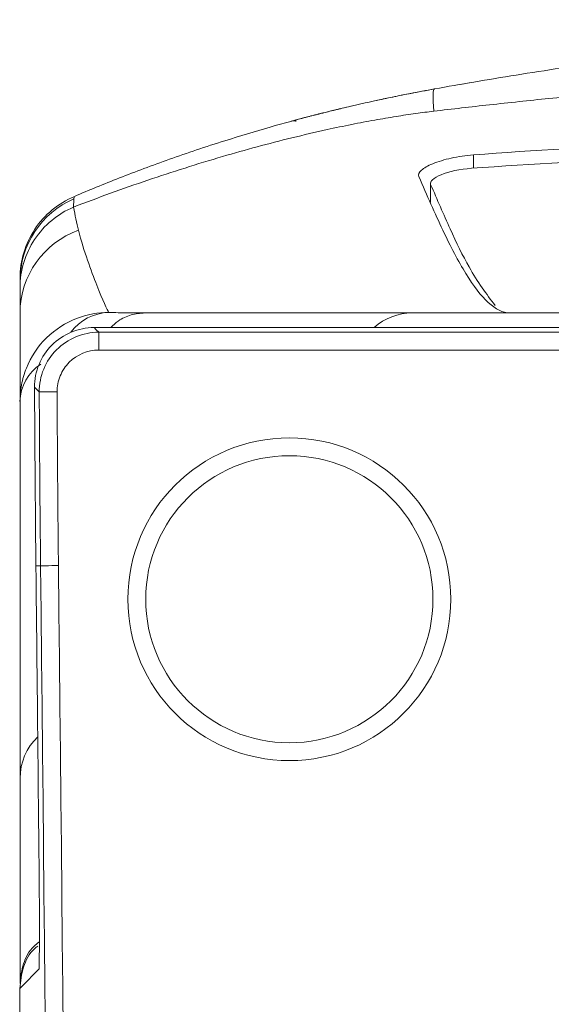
# Model space of a CAD drawing. Header units: millimetres. Extents: x 97 to 538, y 57 to 365.
# Tile 42 of 44: x 498 to 507, y 285 to 302. Entities that reach past the tile are written whole.
import ezdxf

# ---------------------------------------------------------------- set-up
doc = ezdxf.new("R2010")
doc.units = ezdxf.units.MM

msp = doc.modelspace()

# ---------------------------------------------------------------- linework, layer by layer
at = {"color": 7, "linetype": 'Continuous', "lineweight": 15}
for p, q in [((505.2, 300.563), (505.358, 300.587)), ((503.908, 300.318), (503.924, 300.321)), ((502.819, 300.064), (502.741, 300.044)), ((503.107, 300.136), (503.025, 300.116)), ((502.587, 300.004), (502.505, 299.982)), ((505.423, 299.378), (505.423, 299.154)), ((504.709, 298.929), (504.709, 298.918)), ((504.705, 298.881), (504.7, 298.579)), ((507.433, 296.474), (499.047, 296.474)), ((507.433, 296.474), (499.047, 296.474)), ((499.047, 296.474), (499.047, 296.474)), ((499.126, 296.095), (499.126, 296.395)), ((499.126, 296.395), (536.519, 296.395)), ((536.519, 296.095), (499.126, 296.095)), ((498.149, 292.468), (498.07, 292.467))]:
    msp.add_line(p, q, dxfattribs=at)
at = {"color": 7, "linetype": 'Continuous', "lineweight": 15, "flags": 128}
for points in [[(499.047, 296.474), (499.084, 296.437), (499.126, 296.395)], [(498.126, 295.391), (498.082, 295.436), (498.047, 295.47)], [(498.426, 295.392), (498.369, 295.392), (498.313, 295.392), (498.262, 295.391), (498.217, 295.391), (498.18, 295.391), (498.151, 295.391), (498.133, 295.391), (498.126, 295.391)], [(498.449, 292.471), (498.391, 292.47), (498.336, 292.47), (498.284, 292.469), (498.239, 292.469), (498.202, 292.468), (498.174, 292.468), (498.156, 292.468), (498.149, 292.468)], [(498.123, 285.687), (498.08, 285.642), (497.872, 285.433), (497.798, 285.358)]]:
    msp.add_lwpolyline(points, dxfattribs=at)
at = {"color": 7, "linetype": 'Continuous', "lineweight": 15}
for radius in [2.714, 2.414]:
    msp.add_circle((502.33, 291.905), radius, dxfattribs=at)
for centre, radius, start, end in [((499.298, 297.264), 1.495, 113.2677, 179.954), ((499.285, 296.714), 1.482, 109.6495, 179.7945), ((499.32, 295.898), 0.83, 91.6449, 142.9613), ((504.396, 295.76), 0.96, 90.1213, 131.9209), ((498.586, 295.208), 0.784, 123.7446, 178.5), ((498.769, 288.893), 0.966, 133.7848, 179.878)]:
    msp.add_arc(centre, radius, start, end, dxfattribs=at)
for points, knots in [([(504.769, 300.487), (504.991, 300.526), (505.447, 300.607), (506.155, 300.723), (506.907, 300.84), (507.703, 300.955), (508.543, 301.067), (509.428, 301.174), (510.357, 301.275), (511.625, 301.395), (513.033, 301.502), (514.476, 301.579), (515.646, 301.622), (516.731, 301.647), (517.458, 301.65), (517.823, 301.651)], [0, 0, 0, 0, 0.051312, 0.105945, 0.163903, 0.225187, 0.289798, 0.357738, 0.429008, 0.503609, 0.649119, 0.75219, 0.834116, 0.916713, 1, 1, 1, 1]), ([(517.823, 300.995), (517.62, 300.994), (517.168, 300.993), (516.423, 300.982), (515.54, 300.959), (514.239, 300.911), (512.814, 300.835), (511.312, 300.732), (510.082, 300.638), (508.894, 300.538), (507.77, 300.435), (506.709, 300.329), (505.711, 300.223), (505.07, 300.149), (504.758, 300.113)], [0, 0, 0, 0, 0.046215, 0.102861, 0.169905, 0.247316, 0.399714, 0.495101, 0.590605, 0.681475, 0.767783, 0.849596, 0.92698, 1, 1, 1, 1]), ([(498.716, 298.68), (498.839, 298.732), (499.091, 298.838), (499.48, 298.993), (499.891, 299.15), (500.322, 299.307), (500.775, 299.464), (501.337, 299.647), (501.98, 299.841), (502.674, 300.03), (503.299, 300.184), (503.853, 300.308), (504.335, 300.407), (504.633, 300.461), (504.769, 300.487)], [0, 0, 0, 0, 0.062892, 0.12903, 0.19843, 0.2711, 0.347051, 0.426291, 0.552602, 0.666586, 0.76827, 0.857692, 0.934906, 1, 1, 1, 1]), ([(503.792, 300.293), (503.848, 300.305), (503.932, 300.323), (504.127, 300.364), (504.238, 300.386), (504.346, 300.407)], [0, 0, 0, 0, 0.5, 0.5, 1, 1, 1, 1]), ([(504.758, 300.113), (504.657, 300.1), (504.446, 300.074), (504.114, 300.023), (503.755, 299.963), (503.369, 299.889), (502.905, 299.791), (502.374, 299.667), (501.787, 299.516), (501.186, 299.346), (500.573, 299.158), (499.946, 298.953), (499.321, 298.735), (498.91, 298.579), (498.704, 298.501)], [0, 0, 0, 0, 0.048854, 0.102158, 0.15992, 0.222146, 0.288841, 0.38486, 0.480746, 0.576543, 0.680909, 0.786162, 0.89247, 1, 1, 1, 1]), ([(502.826, 300.066), (502.778, 300.054), (502.705, 300.035), (502.696, 300.033), (502.693, 300.032)], [0, 0, 0, 0, 0.647914, 1, 1, 1, 1]), ([(502.779, 300.054), (502.789, 300.057), (502.804, 300.06), (502.826, 300.066), (502.833, 300.068)], [0, 0, 0, 0, 0.689596, 1, 1, 1, 1]), ([(502.819, 300.064), (502.823, 300.065), (502.843, 300.07), (502.918, 300.089), (502.978, 300.104)], [0, 0, 0, 0, 0.196165, 1, 1, 1, 1]), ([(502.851, 300.072), (502.864, 300.075), (502.897, 300.084), (502.946, 300.096), (502.976, 300.103)], [0, 0, 0, 0, 0.373238, 1, 1, 1, 1]), ([(503.105, 300.135), (503.059, 300.124), (502.987, 300.106), (502.979, 300.104), (502.976, 300.103)], [0, 0, 0, 0, 0.651691, 1, 1, 1, 1]), ([(503.107, 300.136), (503.111, 300.137), (503.144, 300.145), (503.261, 300.172), (503.364, 300.197)], [0, 0, 0, 0, 0.119769, 1, 1, 1, 1]), ([(502.368, 299.946), (502.364, 299.945), (502.335, 299.937), (502.399, 299.954), (502.454, 299.969)], [0, 0, 0, 0, 0.1394383, 1, 1, 1, 1]), ([(502.368, 299.945), (502.369, 299.946), (502.379, 299.948), (502.4, 299.95), (502.425, 299.951), (502.441, 299.946), (502.446, 299.945)], [0, 0, 0, 0, 0.0459708, 0.3674575, 0.8033574, 1, 1, 1, 1]), ([(502.431, 299.963), (502.429, 299.962), (502.423, 299.961), (502.421, 299.96), (502.422, 299.96), (502.422, 299.96)], [0, 0, 0, 0, 0.385341, 0.886101, 1, 1, 1, 1]), ([(502.575, 300.001), (502.53, 299.989), (502.463, 299.971), (502.456, 299.969), (502.453, 299.969)], [0, 0, 0, 0, 0.657032, 1, 1, 1, 1]), ([(502.587, 300.004), (502.591, 300.005), (502.605, 300.009), (502.657, 300.022), (502.695, 300.032)], [0, 0, 0, 0, 0.272289, 1, 1, 1, 1]), ([(505.423, 299.378), (507.47, 299.529), (509.534, 299.63), (513.67, 299.756), (515.743, 299.782), (517.82, 299.78)], [0, 0, 0, 0, 0.5, 0.5, 1, 1, 1, 1]), ([(505.39, 299.152), (507.443, 299.297), (509.511, 299.394), (513.662, 299.519), (515.741, 299.546), (517.823, 299.546)], [0, 0, 0, 0, 0.5, 0.5, 1, 1, 1, 1]), ([(504.508, 299.013), (504.494, 299.045), (504.509, 299.082), (504.589, 299.156), (504.656, 299.195), (504.828, 299.265), (504.934, 299.298), (505.17, 299.35), (505.297, 299.369), (505.423, 299.378)], [0, 0, 0, 0, 0.25, 0.25, 0.5, 0.5, 0.75, 0.75, 1, 1, 1, 1]), ([(505.39, 299.152), (505.201, 299.139), (505.01, 299.096), (504.75, 298.991), (504.684, 298.93), (504.705, 298.881)], [0, 0, 0, 0, 0.5, 0.5, 1, 1, 1, 1]), ([(506.036, 296.72), (505.799, 296.72), (505.552, 296.966), (505.169, 297.588), (505.04, 297.836), (504.777, 298.39), (504.643, 298.695), (504.508, 299.013)], [0, 0, 0, 0, 0.5, 0.5, 0.75, 0.75, 1, 1, 1, 1]), ([(505.788, 296.845), (505.643, 297.038), (505.396, 297.367), (505.033, 298.119), (504.815, 298.627), (504.705, 298.881)], [0, 0, 0, 0, 0.414736, 0.707162, 1, 1, 1, 1]), ([(498.716, 298.68), (498.447, 298.566), (498.213, 298.371), (497.89, 297.883), (497.803, 297.592), (497.803, 297.299)], [0, 0, 0, 0, 0.5, 0.5, 1, 1, 1, 1]), ([(497.803, 297.146), (497.803, 297.432), (497.889, 297.717), (498.207, 298.195), (498.438, 298.387), (498.704, 298.501)], [0, 0, 0, 0, 0.5, 0.5, 1, 1, 1, 1]), ([(499.296, 296.727), (499.271, 296.764), (499.193, 296.938), (499.045, 297.309), (498.991, 297.451), (498.884, 297.761), (498.832, 297.929), (498.786, 298.11)], [0, 0, 0, 0, 0.5, 0.5, 0.75, 0.75, 1, 1, 1, 1]), ([(499.296, 296.727), (499.117, 296.728), (498.931, 296.696), (498.572, 296.557), (498.395, 296.446), (498.101, 296.156), (497.985, 295.977), (497.873, 295.698), (497.846, 295.603), (497.811, 295.415), (497.803, 295.322), (497.803, 295.229)], [0, 0, 0, 0, 0.25, 0.25, 0.5, 0.5, 0.75, 0.75, 0.875, 0.875, 1, 1, 1, 1]), ([(497.803, 296.72), (497.803, 296.322), (497.803, 295.974), (497.803, 295.447), (497.803, 295.27), (497.803, 295.229)], [0, 0, 0, 0, 0.5, 0.5, 1, 1, 1, 1]), ([(499.9, 296.72), (499.803, 296.719), (499.703, 296.72), (499.501, 296.723), (499.399, 296.725), (499.296, 296.727)], [0, 0, 0, 0, 0.5, 0.5, 1, 1, 1, 1]), ([(499.329, 296.474), (499.369, 296.513), (499.469, 296.608), (499.668, 296.698), (499.822, 296.713), (499.9, 296.72)], [0, 0, 0, 0, 0.255421, 0.627715, 1, 1, 1, 1]), ([(504.394, 296.72), (503.882, 296.72), (503.275, 296.72), (502.172, 296.72), (501.772, 296.72), (500.897, 296.72), (500.423, 296.72), (499.9, 296.72)], [0, 0, 0, 0, 0.5, 0.5, 0.75, 0.75, 1, 1, 1, 1]), ([(499.047, 296.474), (498.782, 296.474), (498.523, 296.364), (498.246, 296.086), (498.172, 295.975), (498.072, 295.732), (498.047, 295.602), (498.047, 295.47)], [0, 0, 0, 0, 0.5, 0.5, 0.75, 0.75, 1, 1, 1, 1]), ([(498.126, 295.391), (498.126, 295.523), (498.151, 295.653), (498.251, 295.896), (498.325, 296.008), (498.602, 296.286), (498.861, 296.395), (499.126, 296.395)], [0, 0, 0, 0, 0.25, 0.25, 0.5, 0.5, 1, 1, 1, 1]), ([(499.126, 296.095), (498.941, 296.095), (498.759, 296.019), (498.565, 295.824), (498.513, 295.746), (498.444, 295.576), (498.426, 295.485), (498.426, 295.392)], [0, 0, 0, 0, 0.5, 0.5, 0.75, 0.75, 1, 1, 1, 1]), ([(498.047, 295.47), (498.05, 294.84), (498.054, 294.211), (498.06, 293.582), (498.063, 293.21), (498.066, 292.838), (498.07, 292.467)], [0, 0, 0, 0, 0.00188779, 0.00188779, 0.00188779, 0.003002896, 0.003002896, 0.003002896, 0.003002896]), ([(498.149, 292.468), (498.145, 292.839), (498.141, 293.211), (498.138, 293.583), (498.133, 294.185), (498.129, 294.788), (498.126, 295.391)], [0, 0, 0, 0, 0.001115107, 0.001115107, 0.001115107, 0.00292335, 0.00292335, 0.00292335, 0.00292335]), ([(498.426, 295.392), (498.429, 294.79), (498.433, 294.187), (498.438, 293.585), (498.441, 293.214), (498.445, 292.842), (498.449, 292.471)], [0, 0, 0, 0, 0.001807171, 0.001807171, 0.001807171, 0.002921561, 0.002921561, 0.002921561, 0.002921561]), ([(497.803, 295.229), (497.803, 294.401), (497.803, 293.691), (497.803, 292.413), (497.803, 291.846), (497.803, 290.827), (497.803, 290.376), (497.803, 289.569), (497.803, 289.212), (497.803, 288.895)], [0, 0, 0, 0, 0.25, 0.25, 0.5, 0.5, 0.75, 0.75, 1, 1, 1, 1]), ([(498.07, 292.467), (498.072, 292.267), (498.075, 292.067), (498.077, 291.867), (498.085, 291.067), (498.094, 290.267), (498.102, 289.467), (498.111, 288.576), (498.12, 287.684), (498.129, 286.793)], [0, 0, 0, 0, 0.0006, 0.0006, 0.0006, 0.003, 0.003, 0.003, 0.005674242, 0.005674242, 0.005674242, 0.005674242]), ([(498.129, 286.793), (498.13, 286.683), (498.13, 286.577), (498.13, 286.372), (498.13, 286.277), (498.128, 286.005), (498.126, 285.845), (498.123, 285.687)], [0, 0, 0, 0, 0.25, 0.25, 0.5, 0.5, 1, 1, 1, 1]), ([(497.798, 285.358), (497.812, 285.477), (497.84, 285.717), (497.966, 285.969), (498.083, 286.058), (498.1, 286.071)], [0, 0, 0, 0, 0.460733, 0.921899, 1, 1, 1, 1]), ([(497.803, 285.444), (497.815, 285.555), (497.841, 285.776), (497.971, 286.023), (498.096, 286.118), (498.129, 286.142)], [0, 0, 0, 0, 0.4255061, 0.8512423, 1, 1, 1, 1]), ([(497.798, 285.358), (497.798, 281.86), (497.798, 278.33), (497.798, 271.209), (497.798, 267.613), (497.798, 260.378), (497.798, 256.736), (497.798, 249.413), (497.798, 245.734), (497.798, 242.038)], [0, 0, 0, 0, 0.25, 0.25, 0.5, 0.5, 0.75, 0.75, 1, 1, 1, 1])]:
    msp.add_open_spline(points, degree=3, knots=knots, dxfattribs=at)
for points in [[(504.346, 300.407), (504.487, 300.435), (504.628, 300.461), (504.769, 300.487)], [(504.758, 300.113), (504.74, 300.354), (504.744, 300.482), (504.769, 300.487)], [(498.704, 298.501), (498.704, 298.562), (498.705, 298.608), (498.707, 298.638)], [(498.707, 298.638), (498.709, 298.664), (498.712, 298.678), (498.716, 298.68)], [(498.786, 298.11), (498.755, 298.234), (498.727, 298.364), (498.704, 298.501)], [(497.803, 297.266), (497.803, 297.24), (497.803, 297.2), (497.803, 297.146)], [(497.803, 297.146), (497.803, 296.999), (497.803, 296.856), (497.803, 296.72)], [(508.797, 296.72), (508.064, 296.72), (506.579, 296.72), (504.394, 296.72)], [(498.509, 242.041), (498.445, 258.85), (498.329, 275.659), (498.149, 292.468)], [(498.449, 292.471), (498.629, 275.662), (498.745, 258.852), (498.809, 242.042)], [(497.803, 288.895), (497.803, 287.32), (497.803, 286.162), (497.803, 285.444)]]:
    msp.add_open_spline(points, degree=3, dxfattribs=at)

doc.saveas('drawing.dxf')
